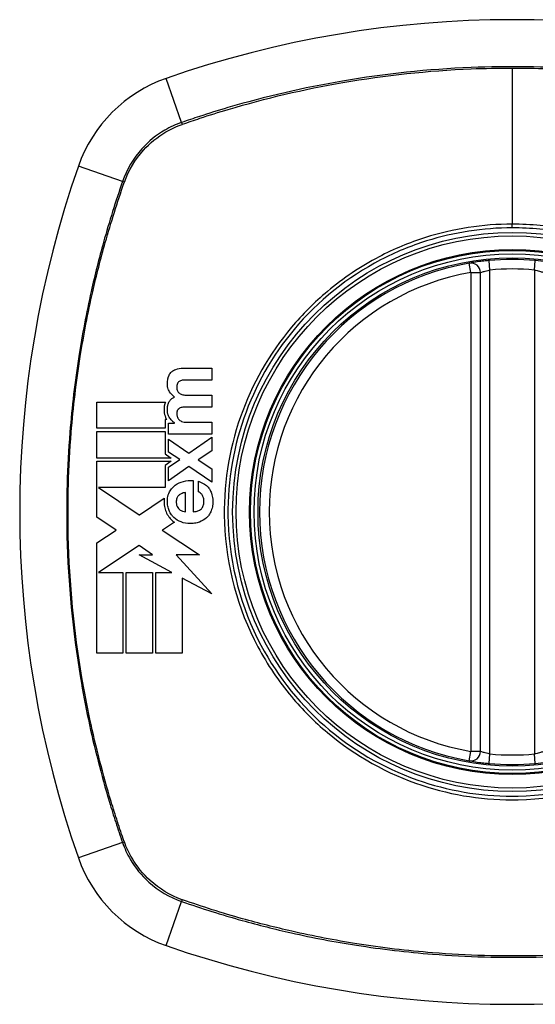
# Model space of a CAD drawing. Header units: inches. Extents: x 76 to 184, y 53 to 84.
# Tile 5 of 30: x 79.66 to 80.298, y 82.438 to 83.659. Entities that reach past the tile are written whole.
import ezdxf

# ---------------------------------------------------------------- set-up
doc = ezdxf.new("R2010")
doc.units = ezdxf.units.IN
doc.header["$MEASUREMENT"] = 0
doc.layers.add('Visible Edges(ANSI)', color=7, linetype='Continuous', lineweight=25)
doc.layers.add('Visible Tangent Edges(ANSI)', color=7, linetype='Continuous', lineweight=25)

msp = doc.modelspace()

# ---------------------------------------------------------------- linework, layer by layer
at = {"layer": 'Visible Edges(ANSI)'}
for p, q in [((80.2304, 82.7519), (80.2304, 83.3455)), ((79.8617, 83.227), (79.8975, 83.227)), ((79.8975, 83.227), (79.8975, 83.2123)), ((79.8975, 83.2123), (79.8671, 83.2123)), ((79.8677, 83.1934), (79.8975, 83.1934)), ((79.8975, 83.1934), (79.8975, 83.1787)), ((79.7549, 83.1524), (79.7549, 83.185)), ((79.7549, 83.185), (79.84, 83.185)), ((79.8975, 83.1787), (79.8675, 83.1787)), ((79.8398, 83.1632), (79.8398, 83.1524)), ((79.8418, 83.1632), (79.8398, 83.1632)), ((79.8398, 83.1524), (79.7549, 83.1524)), ((79.8439, 83.159), (79.8512, 83.159)), ((79.8439, 83.1452), (79.8439, 83.159)), ((79.8512, 83.159), (79.8512, 83.1592)), ((79.8664, 83.1599), (79.8975, 83.1599)), ((79.8975, 83.1599), (79.8975, 83.1452)), ((79.7549, 83.1483), (79.8398, 83.1483)), ((79.7549, 83.1156), (79.7549, 83.1483)), ((79.8398, 83.1483), (79.8398, 83.1207)), ((79.8975, 83.1452), (79.8439, 83.1452)), ((79.8439, 83.1391), (79.869, 83.1215)), ((79.8439, 83.1229), (79.8439, 83.1391)), ((79.869, 83.1215), (79.8975, 83.1413)), ((79.8975, 83.1413), (79.8975, 83.1245)), ((79.8473, 83.1156), (79.7549, 83.1156)), ((79.8398, 83.1207), (79.8416, 83.1194)), ((79.8416, 83.1194), (79.8473, 83.1156)), ((79.8579, 83.1136), (79.8439, 83.1229)), ((79.8975, 83.1245), (79.8806, 83.1134)), ((79.7549, 83.1115), (79.8474, 83.1115)), ((79.7549, 83.0804), (79.7549, 83.1115)), ((79.8474, 83.1115), (79.8397, 83.1063)), ((79.8397, 83.1063), (79.8397, 83.0789)), ((79.8439, 83.1041), (79.8579, 83.1136)), ((79.8693, 83.105), (79.8439, 83.0874)), ((79.8439, 83.0874), (79.8439, 83.1041)), ((79.8975, 83.0857), (79.8693, 83.105)), ((79.8806, 83.1134), (79.8975, 83.1022)), ((79.8975, 83.1022), (79.8975, 83.0857)), ((79.7549, 83.0796), (79.7549, 83.0804)), ((79.7549, 83.0789), (79.7549, 83.0796)), ((79.7549, 83.0423), (79.7549, 83.0789)), ((79.7571, 83.0789), (79.8076, 83.0452)), ((79.8397, 83.0789), (79.7571, 83.0789)), ((79.8743, 83.0876), (79.8743, 83.049)), ((79.8809, 83.0737), (79.8809, 83.0867)), ((79.8078, 83.0453), (79.8386, 83.0657)), ((79.865, 83.049), (79.865, 83.0729)), ((79.779, 83.0262), (79.7549, 83.0423)), ((79.8076, 83.0452), (79.8078, 83.0453)), ((79.8512, 83.036), (79.8366, 83.0263)), ((79.7549, 83.0103), (79.779, 83.0262)), ((79.8366, 83.0263), (79.8362, 83.0261)), ((79.8362, 83.0261), (79.8822, 82.9954)), ((79.7549, 82.8735), (79.7549, 83.0103)), ((79.8076, 83.0071), (79.7571, 82.9737)), ((79.8242, 82.9954), (79.8076, 83.0071)), ((79.848, 82.9737), (79.8076, 82.9954)), ((79.8076, 82.9954), (79.8242, 82.9954)), ((79.8822, 82.9954), (79.8533, 82.9954)), ((79.8533, 82.9954), (79.8975, 82.9471)), ((79.7571, 82.9737), (79.7571, 82.9737)), ((79.7571, 82.9737), (79.7875, 82.9737)), ((79.7875, 82.9737), (79.7875, 82.8735)), ((79.7916, 82.9737), (79.8242, 82.9737)), ((79.7916, 82.8735), (79.7916, 82.9737)), ((79.8242, 82.9737), (79.8242, 82.8735)), ((79.8283, 82.8735), (79.8283, 82.9737)), ((79.8283, 82.9737), (79.848, 82.9737)), ((79.8975, 82.9471), (79.8609, 82.9667)), ((79.8609, 82.9667), (79.8609, 82.8735)), ((79.7875, 82.8735), (79.7549, 82.8735)), ((79.8242, 82.8735), (79.7916, 82.8735)), ((79.8609, 82.8735), (79.8283, 82.8735))]:
    msp.add_line(p, q, dxfattribs=at)
for radius in [0.3199, 0.315]:
    msp.add_circle((80.2698, 83.0487), radius, dxfattribs=at)
for centre, radius, start, end in [((80.2698, 82.3597), 1.2992, 70.7337, 109.2663), ((79.8995, 83.4189), 0.1772, 109.2663, 160.7337), ((80.9587, 83.0487), 1.2992, 160.7337, 199.2663), ((80.2698, 83.0487), 0.313, 84.7499, 95.2501), ((80.2698, 83.0487), 0.313, 99.784, 260.216), ((80.2186, 83.3455), 0.0118, 0, 99.784), ((80.2186, 82.7519), 0.0118, 260.216, 0), ((80.2698, 83.0487), 0.313, 264.7499, 275.2501), ((79.8995, 82.6785), 0.1772, 199.2663, 250.7337), ((80.2698, 83.7377), 1.2992, 250.7337, 289.2663)]:
    msp.add_arc(centre, radius, start, end, dxfattribs=at)
for points, knots in [([(80.2411, 83.3604), (80.2395, 83.3602), (80.2379, 83.3601), (80.2338, 83.3596), (80.2314, 83.3593), (80.2255, 83.3586), (80.2225, 83.3581), (80.2179, 83.3574), (80.2166, 83.3571), (80.2166, 83.3571)], [0, 0, 0, 0, 0.01176793, 0.01176793, 0.03059662, 0.03059662, 0.06072253, 0.06072253, 0.09414345, 0.09414345, 0.09414345, 0.09414345]), ([(80.3229, 83.3571), (80.3229, 83.3571), (80.3228, 83.3572), (80.322, 83.3573), (80.3211, 83.3574), (80.3178, 83.358), (80.3148, 83.3584), (80.3075, 83.3594), (80.3029, 83.3599), (80.2984, 83.3604)], [0, 0, 0, 0, 0.01176876, 0.01176876, 0.03059878, 0.03059878, 0.0607268, 0.0607268, 0.09415008, 0.09415008, 0.09415008, 0.09415008]), ([(79.8468, 83.2215), (79.8478, 83.2225), (79.8488, 83.2234), (79.8509, 83.2247), (79.8518, 83.2251), (79.8528, 83.2255)], [-0.01889621, -0.01889621, -0.01889621, -0.01889621, -0.00826301, -0.00826301, 0, 0, 0, 0]), ([(79.8452, 83.1977), (79.8442, 83.1991), (79.8436, 83.2007), (79.8428, 83.2035), (79.8423, 83.2057), (79.8426, 83.2104), (79.8427, 83.2115), (79.843, 83.2129), (79.8431, 83.2133), (79.8432, 83.214), (79.8433, 83.2142), (79.8434, 83.2148), (79.8435, 83.215), (79.8435, 83.2153)], [-0.0850692, -0.0850692, -0.0850692, -0.0850692, -0.04277401, -0.04277401, -0.0153176, -0.0153176, -0.00710592, -0.00710592, -0.00406726, -0.00406726, -0.00200277, -0.00200277, 0, 0, 0, 0]), ([(79.8435, 83.2153), (79.8436, 83.2155), (79.8437, 83.2158), (79.8439, 83.2164), (79.844, 83.2167), (79.8448, 83.2187), (79.8457, 83.2202), (79.8468, 83.2215)], [-0.01822759, -0.01822759, -0.01822759, -0.01822759, -0.01623281, -0.01623281, -0.01336137, -0.01336137, 0, 0, 0, 0]), ([(79.8551, 83.2082), (79.855, 83.2079), (79.8548, 83.2076), (79.8547, 83.2071), (79.8546, 83.207), (79.8546, 83.2068), (79.8545, 83.2067), (79.8545, 83.2066), (79.8545, 83.2065), (79.8544, 83.2063), (79.8544, 83.2062), (79.8543, 83.206), (79.8543, 83.2058), (79.8542, 83.2051), (79.8541, 83.2046), (79.8541, 83.2033), (79.8541, 83.2022), (79.8544, 83.2), (79.8548, 83.1991), (79.8553, 83.1982)], [-0.0341891, -0.0341891, -0.0341891, -0.0341891, -0.02994227, -0.02994227, -0.02861788, -0.02861788, -0.02756344, -0.02756344, -0.02649819, -0.02649819, -0.02526241, -0.02526241, -0.02322724, -0.02322724, -0.01674356, -0.01674356, -0.00773446, -0.00773446, 0, 0, 0, 0]), ([(79.8579, 83.2109), (79.8574, 83.2106), (79.8569, 83.2103), (79.8559, 83.2093), (79.8555, 83.2088), (79.8551, 83.2082)], [-0.01028988, -0.01028988, -0.01028988, -0.01028988, -0.00541222, -0.00541222, 0, 0, 0, 0]), ([(79.8445, 83.1849), (79.845, 83.186), (79.8457, 83.187), (79.847, 83.1884), (79.8476, 83.1889), (79.8492, 83.1901), (79.8503, 83.1907), (79.8514, 83.1912)], [-0.02499103, -0.02499103, -0.02499103, -0.02499103, -0.01566144, -0.01566144, -0.00964664, -0.00964664, 0, 0, 0, 0]), ([(79.8553, 83.1982), (79.8557, 83.1976), (79.8562, 83.197), (79.8573, 83.196), (79.8578, 83.1956), (79.8584, 83.1952)], [-0.01156539, -0.01156539, -0.01156539, -0.01156539, -0.0053887, -0.0053887, 0, 0, 0, 0]), ([(79.84, 83.185), (79.8398, 83.1843), (79.8395, 83.1836), (79.8392, 83.1826), (79.8392, 83.1823), (79.839, 83.1818), (79.839, 83.1816), (79.8389, 83.1811), (79.8388, 83.1809), (79.8387, 83.1803), (79.8387, 83.18), (79.8386, 83.1791), (79.8385, 83.1785), (79.8383, 83.1762), (79.8383, 83.1739), (79.8391, 83.1689), (79.8399, 83.1664), (79.8412, 83.1642)], [-0.06770735, -0.06770735, -0.06770735, -0.06770735, -0.05894384, -0.05894384, -0.05564282, -0.05564282, -0.05283582, -0.05283582, -0.05004017, -0.05004017, -0.04636458, -0.04636458, -0.03935127, -0.03935127, -0.01991224, -0.01991224, 0, 0, 0, 0]), ([(79.8448, 83.1662), (79.8441, 83.1674), (79.8436, 83.1687), (79.8425, 83.1726), (79.8424, 83.175), (79.8426, 83.1776), (79.8426, 83.1783), (79.8428, 83.1792), (79.8428, 83.1795), (79.8429, 83.18), (79.8429, 83.1802), (79.843, 83.1807), (79.8431, 83.1809), (79.8432, 83.1815), (79.8433, 83.1818), (79.8437, 83.1831), (79.844, 83.184), (79.8445, 83.1849)], [-0.04289575, -0.04289575, -0.04289575, -0.04289575, -0.0353469, -0.0353469, -0.02092515, -0.02092515, -0.01581335, -0.01581335, -0.01355866, -0.01355866, -0.01188998, -0.01188998, -0.01013094, -0.01013094, -0.00742649, -0.00742649, 0, 0, 0, 0]), ([(79.8584, 83.1777), (79.8578, 83.1775), (79.8572, 83.1771), (79.8562, 83.1763), (79.8557, 83.1757), (79.8553, 83.1751)], [-0.01084171, -0.01084171, -0.01084171, -0.01084171, -0.00558063, -0.00558063, 0, 0, 0, 0]), ([(79.8512, 83.1592), (79.85, 83.1601), (79.8489, 83.161), (79.8467, 83.1633), (79.8456, 83.1647), (79.8448, 83.1662)], [-0.02525095, -0.02525095, -0.02525095, -0.02525095, -0.01364462, -0.01364462, 0, 0, 0, 0]), ([(79.8553, 83.1751), (79.8551, 83.1749), (79.855, 83.1746), (79.8547, 83.1741), (79.8547, 83.1739), (79.8546, 83.1736), (79.8545, 83.1734), (79.8545, 83.1732), (79.8544, 83.1731), (79.8544, 83.1729), (79.8544, 83.1729), (79.8543, 83.1726), (79.8543, 83.1725), (79.8543, 83.1722), (79.8542, 83.1721), (79.8541, 83.1713), (79.8541, 83.1708), (79.8541, 83.1695), (79.8541, 83.1687), (79.8546, 83.1671)], [-0.0490041, -0.0490041, -0.0490041, -0.0490041, -0.04244866, -0.04244866, -0.03780104, -0.03780104, -0.03527652, -0.03527652, -0.0332684, -0.0332684, -0.03125318, -0.03125318, -0.02891355, -0.02891355, -0.02511286, -0.02511286, -0.01342871, -0.01342871, 0, 0, 0, 0]), ([(79.8546, 83.1671), (79.8547, 83.1664), (79.855, 83.1657), (79.8557, 83.1646), (79.856, 83.1642), (79.8563, 83.1637)], [-0.009826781, -0.009826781, -0.009826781, -0.009826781, -0.004330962, -0.004330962, 0, 0, 0, 0]), ([(79.8563, 83.1637), (79.8568, 83.1631), (79.8575, 83.1626), (79.8587, 83.1617), (79.8594, 83.1613), (79.86, 83.161)], [-0.01235062, -0.01235062, -0.01235062, -0.01235062, -0.00586482, -0.00586482, 0, 0, 0, 0]), ([(79.86, 83.161), (79.861, 83.1605), (79.8621, 83.1603), (79.8642, 83.1599), (79.8653, 83.1599), (79.8664, 83.1599)], [-0.0172898, -0.0172898, -0.0172898, -0.0172898, -0.00865841, -0.00865841, 0, 0, 0, 0]), ([(79.8451, 83.0735), (79.8461, 83.0754), (79.8473, 83.0771), (79.8498, 83.0799), (79.851, 83.0809), (79.8522, 83.0819)], [-0.02881363, -0.02881363, -0.02881363, -0.02881363, -0.0124576, -0.0124576, 0, 0, 0, 0]), ([(79.8809, 83.0867), (79.8844, 83.0856), (79.8879, 83.0839), (79.8923, 83.0803), (79.8936, 83.0788), (79.8947, 83.0772)], [-0.04515862, -0.04515862, -0.04515862, -0.04515862, -0.0154111, -0.0154111, 0, 0, 0, 0]), ([(79.8386, 83.0657), (79.8385, 83.0651), (79.8385, 83.0645), (79.8384, 83.0636), (79.8384, 83.0633), (79.8384, 83.0625), (79.8384, 83.0622), (79.8384, 83.0616), (79.8384, 83.0614), (79.8384, 83.0606), (79.8384, 83.06), (79.8385, 83.0581), (79.8387, 83.0567), (79.8393, 83.0531), (79.84, 83.0509), (79.8409, 83.0488)], [-0.04388665, -0.04388665, -0.04388665, -0.04388665, -0.03942336, -0.03942336, -0.03676663, -0.03676663, -0.0340067, -0.0340067, -0.03226389, -0.03226389, -0.02788892, -0.02788892, -0.01745906, -0.01745906, 0, 0, 0, 0]), ([(79.8447, 83.0505), (79.8443, 83.0514), (79.844, 83.0522), (79.8431, 83.0551), (79.8428, 83.057), (79.8425, 83.0596), (79.8425, 83.0603), (79.8425, 83.0613), (79.8425, 83.0616), (79.8425, 83.0624), (79.8425, 83.0627), (79.8425, 83.0634), (79.8426, 83.0638), (79.8426, 83.0649), (79.8427, 83.0655), (79.8432, 83.0688), (79.8439, 83.0712), (79.8451, 83.0735)], [-0.0603005, -0.0603005, -0.0603005, -0.0603005, -0.05313811, -0.05313811, -0.03804527, -0.03804527, -0.0334358, -0.0334358, -0.03050969, -0.03050969, -0.02795071, -0.02795071, -0.02497289, -0.02497289, -0.01985571, -0.01985571, 0, 0, 0, 0]), ([(79.8565, 83.0692), (79.8561, 83.0689), (79.8557, 83.0685), (79.8547, 83.0671), (79.8543, 83.066), (79.8538, 83.0642), (79.8537, 83.0637), (79.8536, 83.0628), (79.8536, 83.0626), (79.8536, 83.0621), (79.8536, 83.0619), (79.8536, 83.0615), (79.8536, 83.0614), (79.8536, 83.0609), (79.8536, 83.0607), (79.8536, 83.06), (79.8536, 83.0597), (79.8538, 83.0579), (79.8541, 83.0566), (79.8548, 83.0554)], [-0.03851741, -0.03851741, -0.03851741, -0.03851741, -0.03421535, -0.03421535, -0.02483887, -0.02483887, -0.02021805, -0.02021805, -0.01820131, -0.01820131, -0.01671784, -0.01671784, -0.01534867, -0.01534867, -0.01335461, -0.01335461, -0.01050199, -0.01050199, 0, 0, 0, 0]), ([(79.865, 83.0729), (79.8631, 83.0726), (79.8612, 83.072), (79.8584, 83.0707), (79.8574, 83.07), (79.8565, 83.0692)], [-0.02473177, -0.02473177, -0.02473177, -0.02473177, -0.00935617, -0.00935617, 0, 0, 0, 0]), ([(79.8856, 83.0698), (79.8849, 83.0709), (79.884, 83.0719), (79.8824, 83.0731), (79.8817, 83.0735), (79.8809, 83.0737)], [-0.01640944, -0.01640944, -0.01640944, -0.01640944, -0.0064471, -0.0064471, 0, 0, 0, 0]), ([(79.8846, 83.0526), (79.8852, 83.0532), (79.8856, 83.0538), (79.8869, 83.0558), (79.8873, 83.0573), (79.8877, 83.0594), (79.8877, 83.0598), (79.8878, 83.0605), (79.8878, 83.0608), (79.8878, 83.0613), (79.8878, 83.0615), (79.8879, 83.0619), (79.8879, 83.0622), (79.8878, 83.0628), (79.8878, 83.0631), (79.8877, 83.0644), (79.8876, 83.0653), (79.887, 83.0675), (79.8864, 83.0687), (79.8856, 83.0698)], [-0.05017395, -0.05017395, -0.05017395, -0.05017395, -0.04363621, -0.04363621, -0.0298359, -0.0298359, -0.02607285, -0.02607285, -0.02387917, -0.02387917, -0.02196308, -0.02196308, -0.02009828, -0.02009828, -0.01758728, -0.01758728, -0.01044021, -0.01044021, 0, 0, 0, 0]), ([(79.8947, 83.0772), (79.8957, 83.0755), (79.8966, 83.0738), (79.898, 83.0696), (79.8985, 83.0671), (79.8988, 83.0639), (79.8988, 83.0631), (79.8988, 83.0619), (79.8988, 83.0615), (79.8988, 83.0607), (79.8988, 83.0603), (79.8988, 83.0595), (79.8988, 83.0591), (79.8987, 83.058), (79.8986, 83.0573), (79.8982, 83.0544), (79.8976, 83.0523), (79.8968, 83.0502)], [-0.07162914, -0.07162914, -0.07162914, -0.07162914, -0.05643592, -0.05643592, -0.0374041, -0.0374041, -0.03163172, -0.03163172, -0.02814281, -0.02814281, -0.02551127, -0.02551127, -0.02225928, -0.02225928, -0.01690864, -0.01690864, 0, 0, 0, 0]), ([(79.8548, 83.0554), (79.8552, 83.0546), (79.8557, 83.0538), (79.8567, 83.0526), (79.8572, 83.0521), (79.8577, 83.0516)], [-0.01249156, -0.01249156, -0.01249156, -0.01249156, -0.00549062, -0.00549062, 0, 0, 0, 0]), ([(79.8409, 83.0488), (79.8418, 83.0467), (79.8429, 83.0447), (79.8453, 83.0414), (79.8465, 83.0401), (79.8478, 83.0389)], [-0.03170558, -0.03170558, -0.03170558, -0.03170558, -0.01375248, -0.01375248, 0, 0, 0, 0]), ([(79.8506, 83.0418), (79.8495, 83.0429), (79.8485, 83.044), (79.8464, 83.0469), (79.8455, 83.0486), (79.8447, 83.0505)], [-0.02746533, -0.02746533, -0.02746533, -0.02746533, -0.01554932, -0.01554932, 0, 0, 0, 0]), ([(79.8743, 83.049), (79.8756, 83.049), (79.877, 83.0492), (79.8797, 83.0498), (79.8811, 83.0502), (79.8832, 83.0513), (79.884, 83.0519), (79.8846, 83.0526)], [-0.02989681, -0.02989681, -0.02989681, -0.02989681, -0.01887838, -0.01887838, -0.00773862, -0.00773862, 0, 0, 0, 0]), ([(79.8968, 83.0502), (79.8961, 83.0483), (79.8951, 83.0466), (79.8931, 83.0437), (79.8921, 83.0426), (79.8911, 83.0416)], [-0.02710002, -0.02710002, -0.02710002, -0.02710002, -0.01142955, -0.01142955, 0, 0, 0, 0]), ([(79.8822, 83.0362), (79.8803, 83.0355), (79.8783, 83.035), (79.874, 83.0343), (79.8719, 83.0343), (79.8667, 83.0343), (79.8631, 83.0349), (79.8596, 83.0363)], [-0.05230225, -0.05230225, -0.05230225, -0.05230225, -0.04199451, -0.04199451, -0.03001785, -0.03001785, 0, 0, 0, 0]), ([(80.2166, 82.7402), (80.2166, 82.7402), (80.2179, 82.74), (80.2225, 82.7393), (80.2255, 82.7388), (80.2314, 82.738), (80.2338, 82.7378), (80.2379, 82.7373), (80.2395, 82.7372), (80.2411, 82.737)], [0, 0, 0, 0, 0.03342093, 0.03342093, 0.06354683, 0.06354683, 0.08237552, 0.08237552, 0.09414345, 0.09414345, 0.09414345, 0.09414345]), ([(80.2984, 82.737), (80.3029, 82.7374), (80.3075, 82.7379), (80.3148, 82.7389), (80.3178, 82.7394), (80.3211, 82.7399), (80.322, 82.7401), (80.3228, 82.7402), (80.3229, 82.7402), (80.3229, 82.7402)], [0, 0, 0, 0, 0.03342328, 0.03342328, 0.06355131, 0.06355131, 0.08238132, 0.08238132, 0.09415008, 0.09415008, 0.09415008, 0.09415008])]:
    msp.add_open_spline(points, degree=3, knots=knots, dxfattribs=at)
for points in [[(79.8528, 83.2255), (79.8556, 83.2266), (79.8587, 83.227), (79.8617, 83.227)], [(79.8621, 83.2121), (79.8606, 83.2119), (79.8592, 83.2116), (79.8579, 83.2109)], [(79.8671, 83.2123), (79.8655, 83.2123), (79.8637, 83.2122), (79.8621, 83.2121)], [(79.8514, 83.1912), (79.8489, 83.1929), (79.8469, 83.1952), (79.8452, 83.1977)], [(79.8584, 83.1952), (79.8597, 83.1945), (79.8612, 83.194), (79.8627, 83.1938)], [(79.8627, 83.1938), (79.8644, 83.1935), (79.866, 83.1934), (79.8677, 83.1934)], [(79.8627, 83.1786), (79.8613, 83.1785), (79.8598, 83.1783), (79.8584, 83.1777)], [(79.8675, 83.1787), (79.8659, 83.1787), (79.8643, 83.1787), (79.8627, 83.1786)], [(79.8412, 83.1642), (79.8414, 83.1639), (79.8416, 83.1635), (79.8418, 83.1632)], [(79.8522, 83.0819), (79.8553, 83.0841), (79.8587, 83.0857), (79.8624, 83.0866)], [(79.8624, 83.0866), (79.8663, 83.0876), (79.8703, 83.0879), (79.8743, 83.0876)], [(79.8596, 83.0363), (79.8563, 83.0375), (79.8532, 83.0393), (79.8506, 83.0418)], [(79.8577, 83.0516), (79.8588, 83.0507), (79.8601, 83.0501), (79.8614, 83.0497)], [(79.8614, 83.0497), (79.8626, 83.0493), (79.8638, 83.0491), (79.865, 83.049)], [(79.8911, 83.0416), (79.8885, 83.0392), (79.8854, 83.0374), (79.8822, 83.0362)], [(79.8478, 83.0389), (79.8489, 83.0378), (79.85, 83.0369), (79.8512, 83.036)]]:
    msp.add_open_spline(points, degree=3, dxfattribs=at)
at = {"layer": 'Visible Tangent Edges(ANSI)'}
for p, q in [((80.2698, 83.599), (80.2698, 83.4055)), ((79.8602, 83.5315), (79.8411, 83.5862)), ((79.7869, 83.4583), (79.7323, 83.4774)), ((80.2698, 83.4009), (80.2698, 83.4055)), ((80.2422, 83.3486), (80.2411, 83.3604)), ((80.2973, 83.3486), (80.2984, 83.3604)), ((80.2186, 83.3455), (80.2166, 83.3571)), ((80.2422, 82.7488), (80.2422, 83.3486)), ((80.2973, 83.3486), (80.2973, 82.7488)), ((80.2186, 83.3455), (80.2304, 83.3455)), ((80.2186, 83.3455), (80.2186, 82.7519)), ((80.2166, 82.7402), (80.2186, 82.7519)), ((80.2304, 82.7519), (80.2186, 82.7519)), ((80.2411, 82.737), (80.2422, 82.7488)), ((80.2984, 82.737), (80.2973, 82.7488)), ((79.7869, 82.6391), (79.7323, 82.62)), ((79.8411, 82.5112), (79.8602, 82.5659))]:
    msp.add_line(p, q, dxfattribs=at)
for radius in [0.3464, 0.3422, 0.3254, 0.3242]:
    msp.add_circle((80.2698, 83.0487), radius, dxfattribs=at)
for start, end in [(84.7499, 95.2501), (99.784, 260.216), (264.7499, 275.2501)]:
    msp.add_arc((80.2698, 83.0487), 0.3012, start, end, dxfattribs=at)
for centre, major_axis, start_param, end_param in [((79.8618, 83.5269), (0.00321, -0.00931), 4.18856, 4.452267), ((79.7916, 83.4566), (0.00931, -0.00321), 1.830918, 2.094625), ((79.7916, 82.6407), (-0.00931, -0.00321), 1.046967, 1.310674), ((79.8618, 82.5705), (0.00321, 0.00931), 1.830918, 2.094625)]:
    msp.add_ellipse(centre, major_axis=major_axis, ratio=0.002592, start_param=start_param, end_param=end_param, dxfattribs=at)
for points, knots in [([(80.6793, 83.5315), (80.667, 83.5358), (80.6546, 83.5399), (80.6296, 83.5477), (80.617, 83.5514), (80.5842, 83.5606), (80.5638, 83.5657), (80.5166, 83.5763), (80.4897, 83.5815), (80.4275, 83.5912), (80.3921, 83.5952), (80.3107, 83.6009), (80.2648, 83.6015), (80.1655, 83.5975), (80.1122, 83.5918), (80.0115, 83.5746), (79.9639, 83.5636), (79.9055, 83.5464), (79.8938, 83.5427), (79.8748, 83.5365), (79.8675, 83.534), (79.8602, 83.5315)], [0, 0, 0, 0, 0.099284, 0.099284, 0.198297, 0.198297, 0.356934, 0.356934, 0.563163, 0.563163, 0.83126, 0.83126, 1.179786, 1.179786, 1.583317, 1.583317, 1.95181, 1.95181, 2.045062, 2.045062, 2.103661, 2.103661, 2.103661, 2.103661]), ([(79.8614, 83.5294), (79.8686, 83.5319), (79.8757, 83.5343), (79.8945, 83.5406), (79.9062, 83.5442), (79.9644, 83.5616), (80.0119, 83.5727), (80.1124, 83.5901), (80.1657, 83.5958), (80.2358, 83.5987), (80.2528, 83.599), (80.2698, 83.599)], [-2.102416, -2.102416, -2.102416, -2.102416, -2.045062, -2.045062, -1.95181, -1.95181, -1.583317, -1.583317, -1.179786, -1.179786, -1.050919, -1.050919, -1.050919, -1.050919]), ([(80.2698, 83.599), (80.2987, 83.599), (80.3277, 83.598), (80.392, 83.5935), (80.4273, 83.5894), (80.4894, 83.5796), (80.5162, 83.5744), (80.5633, 83.5637), (80.5836, 83.5585), (80.6164, 83.5493), (80.6289, 83.5456), (80.6537, 83.5378), (80.6657, 83.5338), (80.6781, 83.5294)], [-1.050919, -1.050919, -1.050919, -1.050919, -0.83126, -0.83126, -0.563163, -0.563163, -0.356934, -0.356934, -0.198297, -0.198297, -0.099284, -0.099284, -0.001246, -0.001246, -0.001246, -0.001246]), ([(79.8602, 83.5315), (79.8529, 83.529), (79.846, 83.5258), (79.8287, 83.5158), (79.8191, 83.508), (79.8003, 83.4872), (79.7921, 83.4732), (79.7869, 83.4583)], [0, 0, 0, 0, 0.0558923, 0.0558923, 0.1453199, 0.1453199, 0.261048, 0.261048, 0.261048, 0.261048]), ([(79.7892, 83.4575), (79.7944, 83.4721), (79.8025, 83.4857), (79.8209, 83.506), (79.8303, 83.5137), (79.8471, 83.5235), (79.8539, 83.5267), (79.861, 83.5292)], [-0.261048, -0.261048, -0.261048, -0.261048, -0.1453199, -0.1453199, -0.0558923, -0.0558923, 0, 0, 0, 0]), ([(79.7869, 83.4583), (79.7827, 83.4459), (79.7785, 83.4335), (79.7707, 83.4085), (79.767, 83.3959), (79.7578, 83.3631), (79.7527, 83.3427), (79.7421, 83.2955), (79.737, 83.2686), (79.7279, 83.2103), (79.7242, 83.1789), (79.7183, 83.1045), (79.7171, 83.0616), (79.7195, 82.96), (79.7251, 82.9011), (79.7406, 82.8085), (79.7479, 82.774), (79.7609, 82.723), (79.7656, 82.706), (79.7732, 82.6808), (79.7758, 82.6724), (79.7813, 82.6557), (79.7841, 82.6474), (79.7869, 82.6391)], [0, 0, 0, 0, 0.099284, 0.099284, 0.198296, 0.198296, 0.356933, 0.356933, 0.563161, 0.563161, 0.801732, 0.801732, 1.126637, 1.126637, 1.572986, 1.572986, 1.839557, 1.839557, 1.972882, 1.972882, 2.039554, 2.039554, 2.106203, 2.106203, 2.106203, 2.106203]), ([(79.789, 82.6403), (79.7861, 82.6486), (79.7834, 82.6566), (79.778, 82.6731), (79.7754, 82.6815), (79.7677, 82.7066), (79.763, 82.7235), (79.7498, 82.7745), (79.7425, 82.8088), (79.7269, 82.9013), (79.7212, 82.9601), (79.7187, 83.0616), (79.7199, 83.1044), (79.7259, 83.1787), (79.7296, 83.2101), (79.7389, 83.2683), (79.744, 83.2951), (79.7547, 83.3422), (79.7599, 83.3626), (79.7691, 83.3953), (79.7729, 83.4078), (79.7807, 83.4326), (79.7847, 83.4446), (79.789, 83.457)], [-2.104956, -2.104956, -2.104956, -2.104956, -2.039554, -2.039554, -1.972882, -1.972882, -1.839557, -1.839557, -1.572986, -1.572986, -1.126637, -1.126637, -0.801732, -0.801732, -0.563161, -0.563161, -0.356933, -0.356933, -0.198296, -0.198296, -0.099284, -0.099284, -0.001246, -0.001246, -0.001246, -0.001246]), ([(80.2698, 83.4009), (80.2925, 83.4009), (80.3156, 83.3987), (80.3671, 83.3885), (80.3952, 83.3792), (80.4482, 83.354), (80.4734, 83.3378), (80.496, 83.319), (80.5301, 83.2904), (80.5584, 83.2557), (80.5992, 83.1801), (80.6124, 83.1404), (80.6236, 83.0634), (80.6231, 83.0261), (80.6096, 82.9453), (80.5929, 82.9011), (80.5603, 82.8485), (80.5506, 82.8351), (80.54, 82.8225), (80.5103, 82.7868), (80.4736, 82.7574), (80.3845, 82.7113), (80.3311, 82.6977), (80.2371, 82.6957), (80.1973, 82.7017), (80.1171, 82.728), (80.0775, 82.75), (80.0435, 82.7784), (80.0087, 82.8075), (79.9798, 82.8432), (79.9337, 82.9304), (79.9197, 82.9827), (79.9162, 83.0797), (79.9228, 83.1235), (79.9512, 83.2051), (79.9724, 83.2425), (79.9995, 83.2749), (80.0291, 83.3104), (80.0657, 83.3397), (80.125, 83.3706), (80.1441, 83.3785), (80.1977, 83.3954), (80.234, 83.4009), (80.2698, 83.4009)], [-3.141593, -3.141593, -3.141593, -3.141593, -2.946594, -2.946594, -2.696251, -2.696251, -2.445914, -2.445914, -2.445914, -2.067507, -2.067507, -1.716551, -1.716551, -1.405531, -1.405531, -1.016056, -1.016056, -0.875434, -0.875434, -0.875434, -0.479101, -0.479101, -0.021702, -0.021702, 0.31764, 0.31764, 0.695378, 0.695378, 0.695378, 1.082671, 1.082671, 1.532987, 1.532987, 1.905714, 1.905714, 2.266012, 2.266012, 2.266012, 2.660331, 2.660331, 2.835226, 2.835226, 3.141593, 3.141593, 3.141593, 3.141593]), ([(80.2698, 83.4055), (80.2335, 83.4055), (80.1968, 83.3998), (80.1425, 83.3826), (80.1232, 83.3746), (80.082, 83.353), (80.0605, 83.3386), (80.0409, 83.3221)], [-3.1415927, -3.1415927, -3.1415927, -3.1415927, -2.8352255, -2.8352255, -2.6603308, -2.6603308, -2.4437372, -2.4437372, -2.4437372, -2.4437372]), ([(80.4986, 83.3221), (80.4758, 83.3413), (80.4504, 83.3577), (80.3967, 83.3834), (80.3683, 83.3929), (80.3161, 83.4032), (80.2928, 83.4055), (80.2698, 83.4055)], [2.4459135, 2.4459135, 2.4459135, 2.4459135, 2.6962509, 2.6962509, 2.9465939, 2.9465939, 3.1415927, 3.1415927, 3.1415927, 3.1415927]), ([(80.2304, 83.3455), (80.2304, 83.3455), (80.231, 83.3457), (80.2332, 83.3464), (80.2347, 83.3469), (80.2375, 83.3476), (80.2387, 83.3479), (80.2407, 83.3483), (80.2414, 83.3485), (80.2422, 83.3486)], [-0.09414345, -0.09414345, -0.09414345, -0.09414345, -0.06072253, -0.06072253, -0.03059662, -0.03059662, -0.01176793, -0.01176793, 0, 0, 0, 0]), ([(80.2973, 83.3486), (80.2995, 83.3482), (80.3017, 83.3477), (80.3052, 83.3467), (80.3066, 83.3463), (80.3082, 83.3458), (80.3087, 83.3456), (80.3091, 83.3455), (80.3091, 83.3455), (80.3091, 83.3455)], [-0.09415008, -0.09415008, -0.09415008, -0.09415008, -0.0607268, -0.0607268, -0.03059878, -0.03059878, -0.01176876, -0.01176876, 0, 0, 0, 0]), ([(79.9963, 83.2776), (79.9689, 83.2448), (79.9473, 83.2071), (79.9183, 83.1245), (79.9116, 83.0801), (79.9152, 82.9818), (79.9295, 82.9288), (79.9664, 82.8595), (79.9804, 82.8388), (79.9963, 82.8198)], [-2.266012, -2.266012, -2.266012, -2.266012, -1.905714, -1.905714, -1.532987, -1.532987, -1.082671, -1.082671, -0.873089, -0.873089, -0.873089, -0.873089]), ([(80.0409, 82.7752), (80.0752, 82.7465), (80.1152, 82.7241), (80.1963, 82.6972), (80.2367, 82.6911), (80.3318, 82.6931), (80.3859, 82.707), (80.4572, 82.7442), (80.4788, 82.7586), (80.4986, 82.7752)], [-0.695378, -0.695378, -0.695378, -0.695378, -0.31764, -0.31764, 0.021702, 0.021702, 0.479101, 0.479101, 0.69757, 0.69757, 0.69757, 0.69757]), ([(80.2422, 82.7488), (80.2414, 82.7489), (80.2407, 82.7491), (80.2387, 82.7495), (80.2375, 82.7498), (80.2347, 82.7505), (80.2332, 82.751), (80.231, 82.7517), (80.2304, 82.7519), (80.2304, 82.7519)], [-0.09414345, -0.09414345, -0.09414345, -0.09414345, -0.08237552, -0.08237552, -0.06354683, -0.06354683, -0.03342093, -0.03342093, 0, 0, 0, 0]), ([(80.3091, 82.7519), (80.3091, 82.7519), (80.3091, 82.7519), (80.3087, 82.7517), (80.3082, 82.7516), (80.3066, 82.7511), (80.3052, 82.7506), (80.3017, 82.7497), (80.2995, 82.7492), (80.2973, 82.7488)], [-0.09415008, -0.09415008, -0.09415008, -0.09415008, -0.08238132, -0.08238132, -0.06355131, -0.06355131, -0.03342328, -0.03342328, 0, 0, 0, 0]), ([(79.7869, 82.6391), (79.7894, 82.6319), (79.7926, 82.6249), (79.8026, 82.6077), (79.8104, 82.5981), (79.8313, 82.5792), (79.8452, 82.571), (79.8602, 82.5659)], [0, 0, 0, 0, 0.0558923, 0.0558923, 0.1453199, 0.1453199, 0.261048, 0.261048, 0.261048, 0.261048]), ([(79.861, 82.5681), (79.8463, 82.5733), (79.8328, 82.5814), (79.8124, 82.5998), (79.8048, 82.6092), (79.7949, 82.626), (79.7917, 82.6328), (79.7892, 82.6399)], [-0.261048, -0.261048, -0.261048, -0.261048, -0.1453199, -0.1453199, -0.0558923, -0.0558923, 0, 0, 0, 0]), ([(79.8602, 82.5659), (79.8725, 82.5616), (79.885, 82.5575), (79.91, 82.5496), (79.9225, 82.5459), (79.9553, 82.5368), (79.9757, 82.5316), (80.0229, 82.521), (80.0498, 82.5159), (80.1081, 82.5068), (80.1396, 82.5031), (80.2139, 82.4972), (80.2568, 82.496), (80.3585, 82.4985), (80.4173, 82.5041), (80.51, 82.5195), (80.5444, 82.5268), (80.5955, 82.5398), (80.6124, 82.5445), (80.6376, 82.5521), (80.646, 82.5548), (80.6627, 82.5602), (80.671, 82.563), (80.6793, 82.5659)], [0, 0, 0, 0, 0.099284, 0.099284, 0.198296, 0.198296, 0.356933, 0.356933, 0.563161, 0.563161, 0.801732, 0.801732, 1.126637, 1.126637, 1.572986, 1.572986, 1.839557, 1.839557, 1.972882, 1.972882, 2.039554, 2.039554, 2.106203, 2.106203, 2.106203, 2.106203]), ([(80.6781, 82.568), (80.6698, 82.5651), (80.6618, 82.5624), (80.6453, 82.5569), (80.637, 82.5543), (80.6118, 82.5467), (80.5949, 82.5419), (80.544, 82.5288), (80.5096, 82.5214), (80.4171, 82.5058), (80.3584, 82.5001), (80.2568, 82.4977), (80.214, 82.4989), (80.1397, 82.5048), (80.1083, 82.5086), (80.0502, 82.5178), (80.0233, 82.523), (79.9762, 82.5337), (79.9559, 82.5388), (79.9231, 82.548), (79.9106, 82.5518), (79.8858, 82.5596), (79.8738, 82.5636), (79.8614, 82.568)], [-2.104956, -2.104956, -2.104956, -2.104956, -2.039554, -2.039554, -1.972882, -1.972882, -1.839557, -1.839557, -1.572986, -1.572986, -1.126637, -1.126637, -0.801732, -0.801732, -0.563161, -0.563161, -0.356933, -0.356933, -0.198296, -0.198296, -0.099284, -0.099284, -0.001246, -0.001246, -0.001246, -0.001246])]:
    msp.add_open_spline(points, degree=3, knots=knots, dxfattribs=at)
for points in [[(79.861, 83.5292), (79.8611, 83.5293), (79.8613, 83.5294), (79.8614, 83.5294)], [(79.789, 83.457), (79.7891, 83.4572), (79.7891, 83.4573), (79.7892, 83.4575)], [(80.0409, 83.3221), (80.0248, 83.3086), (80.0098, 83.2937), (79.9963, 83.2776)], [(79.9963, 82.8198), (80.0098, 82.8037), (80.0247, 82.7888), (80.0409, 82.7752)], [(79.7892, 82.6399), (79.7891, 82.64), (79.7891, 82.6402), (79.789, 82.6403)], [(79.8614, 82.568), (79.8613, 82.568), (79.8611, 82.5681), (79.861, 82.5681)]]:
    msp.add_open_spline(points, degree=3, dxfattribs=at)

doc.saveas('drawing.dxf')
